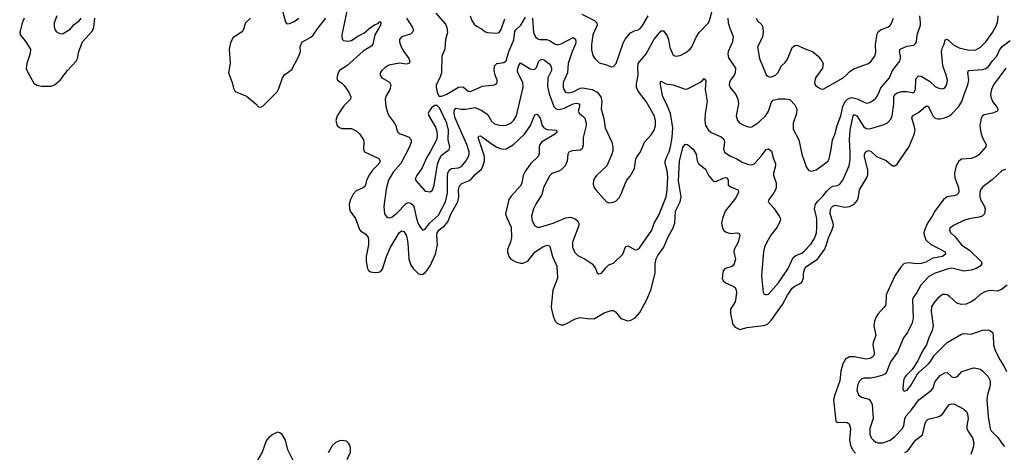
# Model space of a CAD drawing. Header units: inches. Extents: x 2143765 to 2212928, y 878963 to 1017374.
# Tile 206 of 256: x 2186986 to 2195249, y 980350 to 983976. Entities that reach past the tile are written whole.
import ezdxf

# ---------------------------------------------------------------- set-up
doc = ezdxf.new("R2010")
doc.units = ezdxf.units.IN
doc.header["$MEASUREMENT"] = 0
doc.layers.add('C1988', color=7, linetype='Continuous')
doc.layers.add('C1998', color=7, linetype='Continuous')

msp = doc.modelspace()

# ---------------------------------------------------------------- linework, layer by layer
at = {"layer": 'C1988', "color": 5}
for points, elevation in [([(2189179.5, 984090), (2189217.3, 983957.3), (2189224.5, 983944.5), (2189230, 983941), (2189250, 983944.9), (2189290, 983961.6), (2189330, 983990.5)], 340), ([(2189748.2, 984128.2), (2189690.3, 983850.3), (2189692.2, 983812.2), (2189703.2, 983803.2), (2189736.3, 983796.3), (2189770, 983802), (2189822.7, 983837.3), (2189875.4, 983864.6), (2189930, 983910.2), (2189970, 983935.9), (2189994.3, 983945.7), (2190000, 983951.6)], 320), ([(2187299, 984010), (2187275.3, 983950), (2187276.1, 983916.1), (2187283, 983890), (2187294.6, 983874.6), (2187330, 983857.3), (2187350, 983860.7), (2187410, 983898), (2187444.7, 983935.3), (2187488.5, 983970), (2187503.5, 983990)], 340), ([(2187025.2, 983990), (2187006.5, 983950), (2186986.4, 983870), (2186990.5, 983850), (2187030, 983801.6), (2187077, 983730), (2187073.4, 983693.4), (2187045.4, 983610), (2187042, 983570), (2187050, 983544.9), (2187104.8, 983444.8), (2187130, 983427.4), (2187170, 983420.2), (2187250, 983419.2), (2187278, 983430), (2187327.1, 983470), (2187387.6, 983550), (2187460.5, 983630), (2187471.2, 983650), (2187483.8, 983710), (2187514.8, 983790), (2187598.1, 983881.9), (2187609.4, 983910.6), (2187618, 983990)], 320), ([(2188924.2, 983990), (2188880.3, 983950), (2188862, 983890), (2188849.1, 983870.9), (2188775.6, 983824.4), (2188756.5, 983783.5), (2188744.6, 983730), (2188751.9, 983611.9), (2188737.3, 983530), (2188770.8, 983450), (2188781.4, 983401.4), (2188794, 983374), (2188890, 983335.5), (2188967.7, 983270), (2188990, 983246), (2189010, 983244), (2189030, 983254), (2189147.9, 983372.1), (2189161.6, 983398.4), (2189191.7, 983490), (2189210, 983513.2), (2189270, 983559.1), (2189328.4, 983670), (2189341.6, 983710), (2189341, 983750), (2189350, 983778.5), (2189360.9, 983790), (2189430, 983828.8), (2189450, 983846), (2189490, 983909.2), (2189554.8, 983990)], 320), ([(2190000, 983906.6), (2189968, 983850), (2189950.3, 983770), (2189942.6, 983757.4), (2189870, 983712), (2189731.6, 983588.4), (2189670.4, 983550), (2189658.4, 983530), (2189648.4, 983490), (2189654, 983470), (2189690, 983444.9), (2189710, 983424), (2189747.7, 983367.7), (2189764.9, 983330), (2189762.4, 983310), (2189707.1, 983252.9), (2189651.3, 983170), (2189639.7, 983130), (2189650, 983090.6), (2189670, 983071.8), (2189690, 983063.6), (2189770, 983063.7), (2189818.2, 983038.2), (2189838.6, 983018.6), (2189870.4, 982970), (2189875.3, 982950), (2189870.4, 982890), (2189879.1, 982870), (2189995.3, 982815.3), (2190000, 982812.3)], 320), ([(2190000, 982768.5), (2189946.4, 982713.6), (2189922.4, 982677.6), (2189897.7, 982630), (2189889.3, 982590.7), (2189882, 982578), (2189870, 982566.2), (2189810, 982541.1), (2189785.1, 982514.9), (2189763.1, 982470), (2189750.3, 982430), (2189752.9, 982390), (2189760.3, 982370), (2189804.9, 982310), (2189837, 982217), (2189845.8, 982205.9), (2189890, 982178.4), (2189910.2, 982150), (2189914.7, 982130), (2189914.6, 982090), (2189895, 981990), (2189892.9, 981950), (2189904.9, 981890), (2189914.5, 981874.5), (2189930, 981863.6), (2189970, 981858.2), (2189999.3, 981860.7), (2190000, 981861)], 320), ([(2189310, 980223.5), (2189236.8, 980370), (2189218, 980450), (2189190, 980498.9), (2189170, 980512.4), (2189150, 980516.9), (2189110, 980499.8), (2189073.4, 980470), (2189054.7, 980445.3), (2189020.7, 980350), (2188961.7, 980250)], 320), ([(2189735, 980290), (2189761.2, 980350), (2189762.8, 980382.8), (2189755.9, 980410), (2189746.9, 980426.9), (2189730, 980442), (2189689.8, 980449.8), (2189670, 980447), (2189632.6, 980430), (2189610, 980404.8), (2189575.6, 980344.4)], 320)]:
    msp.add_lwpolyline(points, dxfattribs=dict(at, elevation=elevation))
at = {"layer": 'C1998', "color": 5}
for points, elevation in [([(2191288.8, 983988.8), (2191299.2, 983870), (2191313.7, 983833.7), (2191334.8, 983814.8), (2191350, 983810.2), (2191410.1, 983810.1), (2191439.1, 983799.1), (2191475.3, 983775.3), (2191490, 983769.2), (2191508.4, 983768.4), (2191530, 983773.2), (2191630, 983826), (2191650, 983813.1), (2191653.3, 983790), (2191650.1, 983770), (2191623.5, 983710), (2191588.2, 983610), (2191582.2, 983530), (2191546.4, 983450), (2191546.2, 983410), (2191552.2, 983390), (2191567.9, 983370), (2191590, 983363.2), (2191630, 983371.4), (2191690, 983402.2), (2191710, 983405.5), (2191790, 983391.8), (2191833.1, 983370), (2191862.2, 983330), (2191871.1, 983290), (2191866.9, 983230), (2191887.3, 983147.3), (2191898.3, 983070), (2191956.5, 982950), (2191964.9, 982910), (2191963.7, 982876.3), (2191956.9, 982850), (2191913.7, 982750), (2191828.2, 982670), (2191812.7, 982650), (2191803, 982630), (2191798.5, 982598.5), (2191807.7, 982570), (2191822, 982550), (2191910, 982450.4), (2191930, 982442), (2191970, 982445.7), (2191990, 982454.9), (2192016.7, 982483.3), (2192037.5, 982522.5), (2192070, 982608), (2192090, 982642.8), (2192110, 982664), (2192145.4, 982730), (2192157.7, 982810), (2192166.9, 982830), (2192196.4, 982870), (2192229, 982951), (2192285.1, 983010), (2192309.5, 983050), (2192323, 983090), (2192323.1, 983130), (2192310, 983172), (2192244.8, 983290), (2192177.8, 983377.8), (2192162.4, 983410), (2192161.8, 983438.2), (2192175.9, 983510), (2192173.3, 983573.3), (2192176.7, 983610), (2192242.4, 983690), (2192310, 983814), (2192370, 983883.7), (2192390, 983883.1), (2192420.6, 983840.6), (2192431, 983810), (2192443, 983743), (2192470, 983678), (2192490, 983670.4), (2192530, 983676.5), (2192577.3, 983702.7), (2192611.6, 983730), (2192628, 983750), (2192663.1, 983830), (2192689.7, 983870), (2192766, 983950), (2192775.7, 983970), (2192809.9, 984090.1)], 360), ([(2190232.4, 983990), (2190284, 983910), (2190290.3, 983890), (2190286.7, 983873.3), (2190265.6, 983854.4), (2190190, 983831.5), (2190173, 983810), (2190174.4, 983790), (2190188.9, 983750), (2190210.2, 983710), (2190252.6, 983650), (2190260.3, 983630), (2190255.8, 983610), (2190230, 983604.2), (2190172.3, 983612.3), (2190084.7, 983595.3), (2190058.4, 983581.6), (2190026, 983550), (2190012.7, 983530), (2190010.4, 983510), (2190024.9, 983490), (2190090, 983452.7), (2190101.6, 983430), (2190092, 983390), (2190062, 983338), (2190053.8, 983310), (2190057.8, 983250), (2190076.9, 983190), (2190090, 983165.3), (2190131.6, 983110), (2190142.3, 983090), (2190152.4, 983050), (2190163.8, 983030), (2190179.9, 983019.9), (2190250, 982994.3), (2190271.6, 982970), (2190271.5, 982950), (2190256.9, 982910), (2190183.7, 982770), (2190121.9, 982698.1), (2190080.2, 982630), (2190063.1, 982556.9), (2190041.2, 982410), (2190048.1, 982350), (2190070, 982318), (2190090, 982314), (2190110, 982321.6), (2190150, 982355), (2190230, 982435), (2190250, 982443.5), (2190270, 982439.6), (2190290, 982417.4), (2190298.1, 982398.1), (2190315.5, 982310), (2190330, 982265.3), (2190350, 982234), (2190370, 982212.7), (2190390, 982221.6), (2190425.8, 982270), (2190501.9, 982338.1), (2190559.9, 982450), (2190577.7, 982522.3), (2190576.7, 982663.3), (2190580.5, 982690), (2190590, 982714.6), (2190610, 982729.2), (2190670, 982734), (2190695.1, 982744.9), (2190729.9, 982790), (2190751.9, 982830), (2190757.9, 982850), (2190757, 982870), (2190738, 982930), (2190641.3, 983150), (2190631.7, 983190), (2190633.9, 983226.1), (2190650, 983235.4), (2190690, 983226.3), (2190730, 983225), (2190810, 983240.7), (2190858.9, 983218.9), (2190907.1, 983187.1), (2190924.4, 983164.4), (2190944.7, 983124.7), (2190970, 983102), (2191010, 983091.2), (2191050, 983089.2), (2191070, 983092.4), (2191107.3, 983110), (2191131.1, 983130), (2191154.6, 983170), (2191211.8, 983410), (2191207.4, 983450), (2191165.9, 983530), (2191164.4, 983550), (2191172.6, 983587.4), (2191190, 983614.9), (2191270, 983564.3), (2191290, 983557.8), (2191310, 983560.8), (2191323, 983577), (2191343.7, 983630), (2191350, 983638.2), (2191370, 983646.8), (2191390, 983638.5), (2191428.1, 983610), (2191443.2, 983590), (2191449.3, 983570), (2191448.5, 983550), (2191418.2, 983490), (2191415.7, 983415.7), (2191430, 983354), (2191470, 983248.8), (2191489.5, 983229.5), (2191510, 983224), (2191550, 983233.2), (2191630, 983271.5), (2191656, 983276), (2191683.1, 983270), (2191683.5, 983250), (2191672.7, 983210), (2191683.6, 983190), (2191710.5, 983170.5), (2191727.7, 983150), (2191739.8, 983110), (2191740.2, 983090), (2191715.4, 982990), (2191714.5, 982925.5), (2191706.6, 982893.4), (2191690, 982883.5), (2191623.2, 982876.8), (2191594.9, 982865.1), (2191585.7, 982850), (2191581.3, 982790), (2191563.1, 982750), (2191530, 982718.2), (2191510, 982706.8), (2191453, 982687), (2191436, 982670), (2191386.1, 982573.9), (2191369.3, 982510), (2191316.5, 982430), (2191298.9, 982390), (2191282.7, 982330), (2191286.2, 982290), (2191310, 982247.7), (2191330, 982237.3), (2191350, 982235.8), (2191464.5, 982270), (2191570, 982315.8), (2191610, 982320.2), (2191647.5, 982307.5), (2191670, 982287.3), (2191678.7, 982270), (2191678.7, 982250), (2191626.4, 982110), (2191625.8, 982070), (2191632.6, 982050), (2191645.8, 982025.8), (2191670, 982000.2), (2191733, 981970), (2191790.4, 981930), (2191818.4, 981890), (2191833.7, 981853.7), (2191844.5, 981844.5), (2191870, 981850.7), (2191904.2, 981895.8), (2191930, 981920.4), (2191970, 981936.4), (2192047.8, 982010), (2192070, 982073.4), (2192090, 982080.4), (2192150, 982048), (2192170, 982050.6), (2192190, 982067.7), (2192290, 982210.7), (2192309.7, 982270), (2192350, 982338.4), (2192411.4, 982490), (2192421.2, 982550), (2192424.6, 982655.4), (2192418.6, 982710), (2192402.8, 982770), (2192402.8, 982790), (2192415.9, 982830), (2192437.2, 982870), (2192448.7, 982910), (2192461.8, 982990), (2192466.4, 983070), (2192446.5, 983190), (2192415, 983270), (2192383.4, 983330), (2192363.5, 983430), (2192364.9, 983455.1), (2192370, 983460.5), (2192410, 983439.6), (2192470.2, 983430.2), (2192570, 983393.4), (2192590, 983397.6), (2192693.2, 983450), (2192719, 983470), (2192730, 983484.7), (2192743.5, 983463.5), (2192739.1, 983390), (2192755.2, 983290), (2192737.6, 983190), (2192736.8, 983130), (2192741.8, 983090), (2192767.2, 983050), (2192790.1, 983030.1), (2192873.1, 982993.2), (2192894.4, 982974.4), (2192899.7, 982950), (2192892.4, 982890), (2192903.9, 982863.9), (2192950, 982831.3), (2193005.5, 982810), (2193050, 982783.2), (2193103.8, 982763.8), (2193130, 982759.6), (2193150, 982767.6), (2193161.4, 982778.6), (2193208.5, 982831.5), (2193250, 982887.4), (2193270, 982894.6), (2193294.5, 982874.5), (2193311.8, 982810), (2193328.4, 982770), (2193328.4, 982750), (2193313.2, 982690), (2193313.4, 982670), (2193335.2, 982610), (2193334.7, 982570), (2193330.2, 982550), (2193315.5, 982524.5), (2193272.7, 982470), (2193268.4, 982450), (2193315.8, 982395.8), (2193361.1, 982330), (2193370.2, 982310), (2193369, 982290), (2193342.7, 982237.3), (2193290.4, 982170), (2193255.3, 982110), (2193237.4, 982070), (2193227.9, 982032.1), (2193210.3, 981829.7), (2193225.3, 981690), (2193230, 981678.8), (2193250, 981668.4), (2193270, 981674.9), (2193354.4, 981770), (2193435.9, 981890), (2193478.3, 981981.7), (2193500.8, 981999.2), (2193550, 982020.2), (2193570, 982035), (2193625.9, 982094.1), (2193657.1, 982142.9), (2193672.3, 982190), (2193675.7, 982230), (2193676.1, 982310), (2193657.5, 982390), (2193665.6, 982430), (2193684, 982456), (2193730, 982499.2), (2193759.9, 982540.1), (2193790, 982570.2), (2193810, 982581.3), (2193850, 982585.2), (2193870, 982597.4), (2193893.6, 982630), (2193946.6, 982750), (2193954.7, 982805.3), (2193955.8, 982870), (2193949.9, 982970), (2193955.1, 983050), (2193982.1, 983170), (2193990, 983181.1), (2194011.8, 983171.8), (2194070, 983078), (2194090, 983064.7), (2194110, 983061.1), (2194130, 983063.5), (2194241.3, 983098.7), (2194268.5, 983111.5), (2194298.2, 983141.8), (2194308.5, 983170), (2194322, 983270), (2194321, 983330), (2194329.8, 983350), (2194350, 983363.8), (2194390, 983374.2), (2194430, 983374.5), (2194490, 983363.7), (2194503.8, 983390), (2194505.6, 983474.4), (2194510.9, 983490), (2194530, 983506.2), (2194550, 983503), (2194622.5, 983462.4), (2194670, 983415.8), (2194690, 983404), (2194730, 983395.8), (2194750, 983403.8), (2194767.3, 983432.7), (2194771.8, 983470), (2194762.4, 983510), (2194733.5, 983590), (2194720.9, 983710), (2194730, 983744), (2194744, 983770), (2194752.5, 983807.5), (2194770, 983812.2), (2194824.3, 983764.3), (2194870, 983741.6), (2194950, 983720.7), (2195010, 983724.4), (2195050, 983745.2), (2195094.5, 983790), (2195150.7, 983870), (2195182.9, 983930), (2195193.7, 983966.3), (2195197.4, 984010)], 340), ([(2190478.4, 984030), (2190559, 983939), (2190570.1, 983910.1), (2190577.5, 983870), (2190558.6, 983810), (2190552.7, 983730), (2190529, 983670), (2190525.7, 983530), (2190511.9, 983488.1), (2190482.6, 983430), (2190481.1, 983410), (2190488.9, 983368.9), (2190501.5, 983341.5), (2190510, 983334.9), (2190530, 983336.5), (2190570, 983353.2), (2190670, 983411.7), (2190690, 983414.8), (2190709.4, 983409.4), (2190750, 983376.5), (2190770, 983373.2), (2190870, 983419.6), (2190969.7, 983430.3), (2190990, 983444), (2190994, 983450), (2190992.6, 983470), (2190976.8, 983510), (2190968.7, 983550), (2190969.7, 983590), (2190990, 983608.8), (2191050, 983617.2), (2191067.9, 983632.1), (2191090.8, 983710), (2191132.3, 983807.7), (2191142.4, 983877.6), (2191149.9, 983890.1), (2191191.5, 983930), (2191230, 983998)], 360), ([(2190767.4, 984010), (2190779.5, 983970), (2190799.3, 983939.3), (2190821.2, 983921.2), (2190861.2, 983901.2), (2190890, 983876.3), (2190910, 983868.4), (2190997.4, 983862.6), (2191010, 983868), (2191026.6, 983893.4), (2191056.8, 983983.2)], 380), ([(2191702.6, 984022.6), (2191810.9, 983970.9), (2191830, 983950.4), (2191831.3, 983930), (2191796.9, 983850), (2191784.7, 983764.7), (2191784.9, 983724.9), (2191796.9, 983676.9), (2191812.7, 983650), (2191850, 983615.8), (2191910, 983598.7), (2191950, 983581.6), (2191970, 983583), (2191991.6, 983608.4), (2192050, 983778.8), (2192066.9, 983813.1), (2192112.9, 983867.1), (2192150, 983886), (2192170, 983888.2), (2192190, 983900.4), (2192210, 983922.4), (2192230, 983954.9), (2192260.3, 984010)], 380), ([(2192928.5, 983990), (2192930.8, 983950), (2192944.6, 983904.6), (2192974.3, 983834.3), (2192968.7, 983790), (2192930.9, 983710), (2192927.7, 983687.7), (2192935.9, 983655.9), (2192992.6, 983570), (2192990.2, 983530), (2192981.5, 983510), (2192950.3, 983470), (2192942, 983450), (2192941.5, 983430), (2192948.5, 983408.5), (2192995.3, 983350), (2193013.4, 983310), (2193018, 983270), (2192998.4, 983170), (2193010.5, 983130), (2193030.7, 983110), (2193070, 983088.4), (2193110, 983076.4), (2193130, 983079.5), (2193190, 983117.3), (2193247.7, 983172.3), (2193270.7, 983210), (2193294.9, 983285.1), (2193310, 983300.8), (2193353, 983313), (2193413.5, 983313.5), (2193450, 983307.7), (2193490, 983262), (2193506.7, 983230), (2193506.4, 983190), (2193476.4, 983110), (2193478, 983058), (2193523.8, 982970), (2193550.5, 982850), (2193590, 982736), (2193610, 982710.8), (2193630, 982705.5), (2193670, 982717.1), (2193690, 982730.4), (2193750, 982775.3), (2193770, 982794.4), (2193779.2, 982810), (2193797.4, 982890), (2193808.7, 982970), (2193827.3, 983012.7), (2193846.8, 983090), (2193876.8, 983170), (2193893.3, 983250), (2193915, 983290), (2193934, 983310), (2193950, 983319.7), (2193970, 983324.1), (2194014, 983314), (2194090, 983277.7), (2194110, 983278.9), (2194130, 983287.4), (2194166.9, 983313.1), (2194189.9, 983350.1), (2194213.8, 983406.2), (2194284.8, 983490), (2194309.9, 983550.1), (2194371.2, 983630), (2194377.7, 983650), (2194377.3, 983670), (2194368.4, 983710), (2194375.6, 983730), (2194430, 983753.2), (2194490, 983764), (2194504.4, 983775.6), (2194511.2, 983790), (2194518, 983850), (2194545.1, 983930), (2194547.1, 983950), (2194538.9, 984010)], 360), ([(2190000, 983951.6), (2190010, 983962), (2190017.6, 983950), (2190013.2, 983930), (2190000, 983906.6)], 320), ([(2193167.4, 983990), (2193176.3, 983970), (2193213.7, 983933.7), (2193223.8, 983910), (2193226.4, 983870), (2193219.5, 983830), (2193179.1, 983750), (2193195.8, 983650), (2193250, 983514.8), (2193270, 983499.1), (2193290, 983494.9), (2193330, 983512), (2193349.6, 983530), (2193379.6, 983590), (2193410, 983617.1), (2193430, 983644.9), (2193470, 983743), (2193490, 983761.3), (2193510, 983764.2), (2193570, 983734.3), (2193639.3, 983710), (2193686.4, 983670), (2193718.4, 983630), (2193728.4, 983610), (2193724.4, 983570), (2193665.7, 983490), (2193657, 983450), (2193663.1, 983430), (2193683, 983410), (2193710, 983395.8), (2193730, 983394), (2193895.6, 983490), (2193922, 983510), (2193954.9, 983545.1), (2193991.7, 983568.2), (2194110, 983610.3), (2194133, 983630), (2194161.3, 983670), (2194170, 983702), (2194168.8, 983768.8), (2194181.6, 983858.4), (2194190, 983873.7), (2194210, 983892.6), (2194270, 983914.3), (2194290, 983927.2), (2194306.1, 983953.9), (2194318.4, 983990)], 380), ([(2190000, 981861), (2190013.7, 981866.3), (2190030, 981884.2), (2190065.2, 981990), (2190095.9, 982064.1), (2190170, 982190.3), (2190190, 982207.2), (2190210, 982201.3), (2190230, 982170.4), (2190234.5, 982154.5), (2190243.7, 982103.7), (2190252, 981970), (2190270, 981917.4), (2190290, 981887.6), (2190330, 981848.9), (2190350, 981840.9), (2190370, 981843.6), (2190390, 981855.6), (2190410, 981878.9), (2190430, 981912.9), (2190475.6, 982010), (2190493.3, 982090), (2190487.1, 982170), (2190489.9, 982190.1), (2190505.4, 982214.6), (2190550.8, 982249.2), (2190578.3, 982281.7), (2190608.1, 982351.9), (2190662.7, 982450), (2190671.9, 982490), (2190669.9, 982550.1), (2190677.4, 982582.6), (2190697.6, 982602.4), (2190754, 982626), (2190778.4, 982641.6), (2190810, 982679.3), (2190858.7, 982721.3), (2190873.6, 982746.4), (2190885.7, 982794.3), (2190886.2, 982830), (2190834.7, 982990), (2190840.8, 982999.2), (2190850, 983002.3), (2190870, 982991), (2190950, 982932.6), (2190991.2, 982908.8), (2191030, 982892.8), (2191050, 982890.2), (2191070, 982893.7), (2191130, 982930.2), (2191222.5, 983017.5), (2191271.6, 983090), (2191310, 983178.8), (2191330, 983184.9), (2191353.4, 983150), (2191371.3, 983090), (2191383.6, 983070), (2191410, 983056), (2191491.1, 983051.1), (2191494, 983030), (2191470.2, 983010), (2191366.3, 982950), (2191352.7, 982930), (2191347.1, 982910), (2191345.5, 982854.5), (2191336.5, 982830), (2191276.1, 982770), (2191231.3, 982710), (2191210.2, 982670), (2191201.1, 982610), (2191192.7, 982587.3), (2191110, 982497.4), (2191091.8, 982470), (2191063.1, 982350), (2191074.4, 982314.4), (2191110, 982238), (2191112.2, 982150), (2191104.2, 982110), (2191081.1, 982050), (2191078.7, 982030), (2191090.4, 981990), (2191108.2, 981970), (2191150, 981946.3), (2191190, 981934.6), (2191210, 981934.3), (2191250, 981951.5), (2191310, 982027.1), (2191370, 982070.3), (2191410, 982084.9), (2191430, 982080.5), (2191435.1, 982075.1), (2191458.5, 981990), (2191495.2, 981910), (2191495.8, 981850), (2191500.4, 981830), (2191500.3, 981810), (2191460.3, 981710), (2191447.6, 981572.4), (2191450.2, 981550), (2191462, 981490), (2191481.3, 981450), (2191499.3, 981430), (2191530, 981418.3), (2191550, 981418.5), (2191570, 981425.2), (2191650, 981469.3), (2191670, 981475.4), (2191690, 981478.4), (2191770, 981468), (2191810, 981470.3), (2191890, 981517.6), (2191950, 981537), (2191970, 981537), (2191986.7, 981526.7), (2192030, 981470.7), (2192090, 981452.4), (2192110, 981455.3), (2192150, 981476.5), (2192190, 981522.4), (2192249.1, 981630.9), (2192281.8, 981710), (2192319.1, 981850), (2192319.2, 981930), (2192328.2, 981971.8), (2192341.5, 981998.5), (2192392.2, 982070), (2192425.5, 982150), (2192469.9, 982230.1), (2192484.9, 982270), (2192489.3, 982370), (2192528.5, 982450), (2192537.5, 982490), (2192513.8, 982626.2), (2192523.6, 982790), (2192550, 982906), (2192570, 982931.8), (2192590, 982929.1), (2192638, 982890), (2192662, 982850), (2192672.6, 982792.6), (2192683.7, 982770), (2192742.4, 982722.4), (2192768.6, 982668.6), (2192801.3, 982630), (2192810, 982623.1), (2192830, 982618.6), (2192890, 982647.5), (2192910, 982653.5), (2192924, 982650), (2192932, 982632), (2192931.4, 982590), (2192954.2, 982574.2), (2193013.4, 982550), (2193018.3, 982538.3), (2193019.5, 982530), (2192995.7, 982484.3), (2192907.5, 982370), (2192883.2, 982310), (2192875.8, 982270), (2192884, 982230), (2192896.5, 982210), (2192913.9, 982193.9), (2192950, 982183.2), (2193010.3, 982190.3), (2193024, 982184), (2193030.4, 982170.4), (2193015.8, 982110), (2192981.8, 982050), (2192978.6, 982030), (2192994, 981970), (2192982.3, 981930), (2192970, 981913.3), (2192956, 981904), (2192907.7, 981890), (2192890.4, 981870), (2192885.7, 981850), (2192882.6, 981810), (2192890, 981786), (2192908, 981770), (2192979.8, 981739.8), (2192991.5, 981730), (2193000.2, 981710), (2193002.3, 981690), (2192994.5, 981625.5), (2192989.2, 981610), (2192950.3, 981550), (2192950.3, 981510), (2192970, 981421), (2192990, 981399.1), (2193030, 981378), (2193090, 981395.3), (2193227.8, 981412.2), (2193258.8, 981421.2), (2193290, 981452.2), (2193387.4, 981590), (2193430, 981666.3), (2193470, 981724.7), (2193490, 981743.5), (2193530, 981761), (2193550, 981775.2), (2193563.7, 981810), (2193563.2, 981850), (2193574.2, 981890), (2193592.3, 981910), (2193680.2, 981970), (2193739.9, 982050), (2193755.3, 982084.7), (2193772.4, 982147.6), (2193802, 982210), (2193814.8, 982250), (2193813.8, 982270), (2193788.8, 982350), (2193790, 982384), (2193799.2, 982400.8), (2193810, 982412.5), (2193830, 982420.9), (2193910, 982403.7), (2193949.3, 982410.7), (2193989.2, 982430.8), (2194016.1, 982463.9), (2194025.5, 982490), (2194035.1, 982550), (2194093, 982647), (2194103.3, 982676.7), (2194104.4, 982715.6), (2194074.6, 982830), (2194075.6, 982850), (2194086.3, 982870), (2194110, 982879), (2194130, 982873.8), (2194177, 982830), (2194256.3, 982796.3), (2194310, 982752.4), (2194330, 982750.4), (2194350, 982764.4), (2194450, 982914), (2194492.8, 983012.8), (2194499.9, 983050), (2194493.2, 983090), (2194474, 983150), (2194477.3, 983170), (2194530, 983198.6), (2194590.3, 983250.3), (2194610, 983250.4), (2194648.4, 983170), (2194670, 983151.1), (2194690, 983145), (2194710, 983144), (2194750, 983152.6), (2194790, 983171), (2194810, 983186), (2194867.5, 983250), (2194893.4, 983290), (2194911.2, 983350), (2194943.7, 983430), (2194950.7, 983470.7), (2194942.3, 983530), (2194949.5, 983550), (2195070, 983557.6), (2195093.1, 983566.9), (2195116.1, 983583.9), (2195150, 983630.9), (2195187.6, 983670), (2195210, 983720.2), (2195230, 983752.6), (2195299.2, 983800.8)], 320), ([(2195263.2, 983570), (2195159.1, 983430), (2195141.8, 983390), (2195134.2, 983350), (2195135.2, 983330), (2195150.9, 983290.9), (2195190, 983239.1), (2195194.3, 983230), (2195191.8, 983210), (2195150, 983194), (2195081.3, 983178.7), (2195066, 983170), (2195055, 983150), (2195044.7, 983090), (2195051.2, 983030), (2195066.3, 982986.3), (2195095.8, 982930), (2195094, 982910), (2195035.6, 982844.4), (2195010, 982826), (2194970, 982813.7), (2194890, 982807.6), (2194867.2, 982790), (2194846.5, 982750), (2194831.4, 982688.6), (2194834.7, 982650), (2194864.3, 982570), (2194866.5, 982533.5), (2194860.7, 982519.3), (2194851.7, 982508.3), (2194838.1, 982501.9), (2194770, 982490.7), (2194739.6, 982470), (2194664.7, 982370), (2194644.7, 982330), (2194605.6, 982270), (2194581.2, 982218.8), (2194574.8, 982190), (2194576.1, 982170), (2194591, 982130), (2194630, 982093.9), (2194751.7, 982030), (2194756, 982010), (2194730, 981990.9), (2194650, 981976.5), (2194590, 981944.5), (2194550, 981931.2), (2194510, 981929.2), (2194450, 981938), (2194410, 981932.6), (2194379.5, 981900.5), (2194330, 981828.2), (2194258.2, 981670), (2194253.5, 981586.5), (2194237.4, 981562.6), (2194189.2, 981510), (2194173.6, 981486.4), (2194159.2, 981450), (2194154.4, 981410), (2194170.3, 981330), (2194148.9, 981270), (2194146.7, 981250), (2194158.2, 981190), (2194155.9, 981170), (2194147.8, 981152.2), (2194123.8, 981136.2), (2194090, 981129.9), (2193990, 981149.9), (2193950, 981149.1), (2193916.9, 981130), (2193894.5, 981090), (2193878.3, 981030), (2193868.4, 980950), (2193825.5, 980830), (2193816.5, 980790), (2193836.3, 980610), (2193850, 980598), (2193910, 980602.2), (2193930, 980599.1), (2193946.9, 980586.9), (2193957.4, 980550), (2193949.4, 980450), (2193958.2, 980410), (2193975.4, 980370), (2194000.9, 980340.9)], 320), ([(2190000, 982812.3), (2190003.8, 982810), (2190011.4, 982791.4), (2190001.5, 982770), (2190000, 982768.5)], 320), ([(2195258.5, 982721.4), (2195230, 982713.3), (2195147.4, 982632.6), (2195070, 982575.1), (2195049.3, 982550.7), (2195044, 982530), (2195044.7, 982490), (2195050.4, 982470), (2195083, 982410), (2195088, 982390), (2195081.6, 982350), (2195076.7, 982343.3), (2195062, 982330), (2195039.1, 982320.9), (2194953.3, 982306.7), (2194910, 982294), (2194822, 982250), (2194793, 982230), (2194788.5, 982210), (2194800.4, 982190), (2194836.7, 982156.7), (2194890.2, 982090), (2194961, 982041), (2195054.9, 981950), (2195060.5, 981930), (2195045.5, 981910), (2195012.7, 981890), (2194970, 981876.8), (2194908.8, 981868.8), (2194807.9, 981892.1), (2194770, 981885), (2194670, 981851.2), (2194617.1, 981822.9), (2194548.1, 981750), (2194515, 981690), (2194486.5, 981650), (2194478.6, 981630), (2194483.5, 981470), (2194473.4, 981426.6), (2194434.4, 981350), (2194403.2, 981310), (2194352.1, 981190), (2194292.7, 981107.3), (2194260, 981020), (2194250, 981007.4), (2194230, 980996.1), (2194170, 980979.3), (2194130, 980972), (2194070, 980971.8), (2194054.3, 980965.7), (2194033.3, 980946.7), (2194020.3, 980919.7), (2194011.3, 980870), (2194024.9, 980830), (2194050, 980812.7), (2194113.6, 980793.6), (2194130, 980774.4), (2194139.2, 980750), (2194147.9, 980632.1), (2194120.7, 980550), (2194121.2, 980501.2), (2194132.1, 980472.1), (2194150, 980450.4), (2194170, 980435.6), (2194186.8, 980430), (2194230, 980430.2), (2194290, 980451.1), (2194330, 980481.8), (2194392.9, 980547.1), (2194405.2, 980570), (2194413.3, 980630), (2194424.5, 980655.5), (2194470, 980704.9), (2194531.6, 980790), (2194636.9, 980870), (2194650.9, 980890), (2194670, 980943.7), (2194710, 980992.6), (2194750, 981016.9), (2194770, 981018.4), (2194810, 980981.3), (2194830, 980975.8), (2194855.1, 980984.9), (2194893.9, 981026.1), (2194990, 981057.1), (2195010, 981055.5), (2195050, 981045.5), (2195070, 981030.4), (2195110, 980988.5), (2195131, 980950), (2195130.2, 980910), (2195106.8, 980830), (2195102.3, 980790), (2195114, 980650), (2195130, 980545.5), (2195138.3, 980530), (2195198.9, 980470), (2195230, 980419.1), (2195250, 980398)], 340), ([(2195273.4, 981750), (2195226.2, 981713.8), (2195190, 981701.5), (2195130, 981705.4), (2195090, 981696.3), (2195050, 981674), (2195000.5, 981630), (2194970.2, 981609.8), (2194930, 981591.2), (2194888.4, 981588.4), (2194850, 981599.6), (2194790, 981657), (2194770, 981669.6), (2194753.4, 981673.4), (2194730, 981671.6), (2194690, 981642.6), (2194656.3, 981603.7), (2194638.8, 981570), (2194635.4, 981530), (2194651.3, 981410), (2194642.8, 981370), (2194614.7, 981310), (2194594.9, 981250), (2194556.9, 981190), (2194524.2, 981115.8), (2194476.5, 981043.5), (2194425.3, 980994.7), (2194410, 980972.3), (2194403.9, 980950), (2194397.5, 980877.5), (2194399.1, 980870), (2194410, 980861.6), (2194432.8, 980870), (2194465.4, 980910), (2194518.6, 981001.4), (2194536.2, 981023.8), (2194610, 981088.8), (2194630, 981110.5), (2194659.4, 981160.6), (2194770.6, 981269.4), (2194890, 981340.4), (2194910, 981344.4), (2194970, 981340.3), (2195066.4, 981373.6), (2195110, 981375.8), (2195130.2, 981370.2), (2195151.5, 981350), (2195156.9, 981330), (2195158, 981250), (2195168.6, 981210), (2195210, 981130.4), (2195248.6, 981068.6), (2195267.4, 981027.4)], 360), ([(2194413.4, 980346.6), (2194439, 980361), (2194503.5, 980450), (2194563.9, 980496.1), (2194586.2, 980590), (2194594.3, 980610), (2194610, 980628.5), (2194690, 980645.8), (2194710, 980654.7), (2194730, 980670.2), (2194770, 980728.9), (2194790, 980749), (2194810, 980756.5), (2194830, 980753), (2194910.2, 980710.2), (2194930.9, 980690.9), (2194940.8, 980670), (2194944.5, 980630), (2194934.7, 980570), (2194935.9, 980550), (2194942.8, 980530), (2194982.3, 980470), (2194993.4, 980430), (2194988.3, 980390), (2194968.8, 980330)], 320)]:
    msp.add_lwpolyline(points, dxfattribs=dict(at, elevation=elevation))
at = {"layer": 'C1998', "color": 5, "elevation": 360}
msp.add_lwpolyline([(2190470, 983257.2), (2190442, 983238), (2190422, 983210), (2190415.5, 983190), (2190420.4, 983170), (2190474.9, 983074.9), (2190484.7, 983050), (2190490.2, 983010), (2190485.9, 982974.1), (2190431.7, 982868.3), (2190400.3, 982819.7), (2190364.2, 982735.8), (2190318.4, 982670), (2190307.7, 982647.7), (2190307.3, 982630), (2190390, 982539.5), (2190430, 982532), (2190450, 982546.4), (2190465.7, 982590), (2190493.4, 982766.6), (2190502.8, 982797.2), (2190523.1, 982836.9), (2190590.9, 982889.1), (2190595.8, 982910), (2190581.4, 982970), (2190583.5, 983050), (2190569.8, 983110), (2190510, 983238.4), (2190490, 983256)], close=True, dxfattribs=at)

doc.saveas('drawing.dxf')
